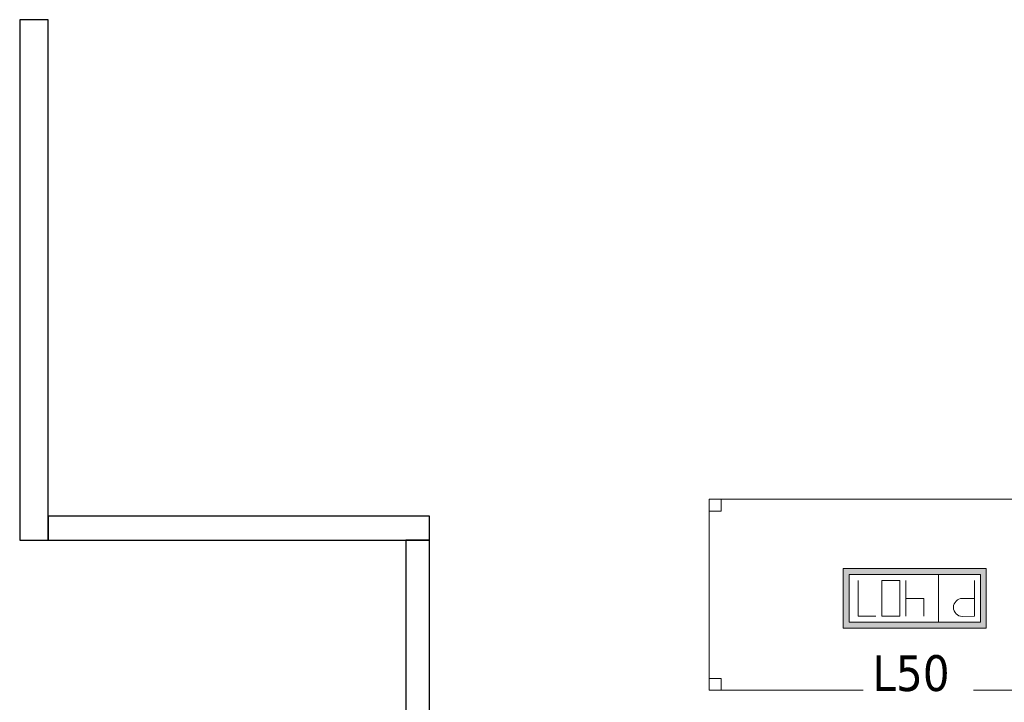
# Model space of a CAD drawing. Header units: metres. Extents: x 391.1 to 430.4, y 12.7 to 28.4.
# Tile 160 of 166: x 411.1 to 415.2, y 21.3 to 24.2. Entities that reach past the tile are written whole.
import ezdxf

# ---------------------------------------------------------------- set-up
doc = ezdxf.new("R2010")
doc.units = ezdxf.units.M
for name, color, linetype, lineweight in [('02_MOBILIARIO', 7, 'Continuous', 18), ('A-DETL-____-MBND', 7, 'Continuous', 18), ('A-WALL-____-MCUT', 7, 'Continuous', 25), ('A-WALL-____-OTLN', 7, 'Continuous', 25), ('E-ELEC-FIXT-IDEN', 7, 'Continuous', 30)]:
    doc.layers.add(name, color=color, linetype=linetype, lineweight=lineweight)
doc.styles.add('Tahoma_3', font='tahoma.ttf', dxfattribs={"height": 0.15})

# ---------------------------------------------------------------- blocks, each defined once
blk = doc.blocks.new('Family - Envans PB-155364-02_ELEC_P0')
at = {"layer": 'A-WALL-____-MCUT', "color": 253, "true_color": 0xaaaaaa}
for p, q in [((1.5978, 0.1), (0, 0.1)), ((0, 0.1), (0, 0)), ((1.5978, 0), (1.5978, 0.1)), ((0, 0), (1.5978, 0))]:
    blk.add_line(p, q, dxfattribs=at)
at = {"layer": 'A-WALL-____-OTLN', "color": 253, "true_color": 0xaaaaaa}
for p, q in [((1.5978, 0.1), (0, 0.1)), ((0, 0.1), (0, 0)), ((1.5978, 0), (1.5978, 0.1)), ((0, 0), (1.5978, 0))]:
    blk.add_line(p, q, dxfattribs=at)
at = {"layer": 'A-WALL-____-OTLN', "color": 253, "lineweight": 18, "true_color": 0xaaaaaa}
blk.add_line((0, 0), (1.5978, 0), dxfattribs=at)
blk = doc.blocks.new('Family - Envans PB-155485-02_ELEC_P0')
at = {"layer": 'A-WALL-____-MCUT', "color": 253, "true_color": 0xaaaaaa}
for p, q in [((0, 0.12), (0, 0)), ((2.1798, 0.12), (0, 0.12)), ((2.1797, 0), (2.1798, 0.12)), ((0, 0), (2.1797, 0))]:
    blk.add_line(p, q, dxfattribs=at)
at = {"layer": 'A-WALL-____-OTLN', "color": 253, "true_color": 0xaaaaaa}
for p, q in [((0, 0.12), (0, 0)), ((2.1798, 0.12), (0, 0.12)), ((2.1797, 0), (2.1798, 0.12)), ((0, 0), (2.1797, 0))]:
    blk.add_line(p, q, dxfattribs=at)
at = {"layer": 'A-WALL-____-OTLN', "color": 253, "lineweight": 18, "true_color": 0xaaaaaa}
blk.add_line((0, 0), (2.1797, 0), dxfattribs=at)
blk = doc.blocks.new('Family - Mostrador 380X80_PB-155559-02_ELEC_P0')
at = {"layer": 'A-DETL-____-MBND', "color": 253, "true_color": 0xaaaaaa}
for p, q in [((3.8, 2.8), (2.9999, 2.8)), ((2.9999, 2.8), (3.8, 2.8)), ((2.9999, 2.8), (2.9999, 0.8001)), ((2.9999, 0.8001), (2.9999, 2.8)), ((2.9999, 2.75), (2.9999, 2.8)), ((2.9999, 2.8), (3.0499, 2.8)), ((3.0499, 2.8), (2.9999, 2.8)), ((2.9999, 2.8), (2.9999, 2.75)), ((3.0499, 2.8), (3.0499, 2.75)), ((3.0499, 2.75), (3.0499, 2.8)), ((3.75, 2.75), (3.75, 2.8)), ((3.75, 2.8), (3.8, 2.8)), ((3.8, 2.8), (3.75, 2.8)), ((3.75, 2.8), (3.75, 2.75)), ((3.8, 2.8), (3.8, 0)), ((3.8, 0), (3.8, 2.8)), ((3.8, 2.8), (3.8, 2.75)), ((3.8, 2.75), (3.8, 2.8)), ((3.0499, 2.75), (2.9999, 2.75)), ((2.9999, 2.75), (3.0499, 2.75)), ((3.8, 2.75), (3.75, 2.75)), ((3.75, 2.75), (3.8, 2.75)), ((0, 0.7501), (0, 0.8001)), ((0, 0.8001), (0.05, 0.8001)), ((0.05, 0.8001), (0, 0.8001)), ((0, 0.8001), (0, 0.7501)), ((0, 0.8001), (0, 0)), ((0, 0), (0, 0.8001)), ((0, 0.8001), (2.9999, 0.8001)), ((2.9999, 0.8001), (0, 0.8001)), ((0.05, 0.8001), (0.05, 0.7501)), ((0.05, 0.7501), (0.05, 0.8001)), ((2.9499, 0.7501), (2.9499, 0.8001)), ((2.9499, 0.8001), (2.9999, 0.8001)), ((2.9999, 0.8001), (2.9499, 0.8001)), ((2.9499, 0.8001), (2.9499, 0.7501)), ((2.9999, 0.8001), (2.9999, 0.7501)), ((2.9999, 0.7501), (2.9999, 0.8001)), ((0.05, 0.7501), (0, 0.7501)), ((0, 0.7501), (0.05, 0.7501)), ((2.9999, 0.7501), (2.9499, 0.7501)), ((2.9499, 0.7501), (2.9999, 0.7501)), ((0, 0), (0, 0.05)), ((0, 0.05), (0.05, 0.05)), ((0.05, 0.05), (0, 0.05)), ((0, 0.05), (0, 0)), ((0.05, 0.05), (0.05, 0)), ((0.05, 0), (0.05, 0.05)), ((3.75, 0), (3.75, 0.05)), ((3.75, 0.05), (3.8, 0.05)), ((3.8, 0.05), (3.75, 0.05)), ((3.75, 0.05), (3.75, 0)), ((3.8, 0.05), (3.8, 0)), ((3.8, 0), (3.8, 0.05)), ((0, 0), (3.8, 0)), ((0.05, 0), (0, 0)), ((0, 0), (0.05, 0)), ((3.8, 0), (0, 0)), ((3.8, 0), (3.75, 0)), ((3.75, 0), (3.8, 0))]:
    blk.add_line(p, q, dxfattribs=at)
blk = doc.blocks.new('Family - Envans PB-155933-02_ELEC_P0')
at = {"layer": 'A-WALL-____-MCUT', "color": 253, "true_color": 0xaaaaaa}
for p, q in [((1.9851, 0.1), (0, 0.1)), ((0, 0.1), (0, 0)), ((1.9851, 0), (1.9851, 0.1)), ((3.7251, 0.1), (3.7251, 0)), ((4.5251, 0.1), (3.7251, 0.1)), ((4.5251, 0), (4.5251, 0.1)), ((0, 0), (1.9851, 0)), ((3.7251, 0), (4.5251, 0))]:
    blk.add_line(p, q, dxfattribs=at)
at = {"layer": 'A-WALL-____-OTLN', "color": 253, "true_color": 0xaaaaaa}
for p, q in [((4.5251, 0.1), (0, 0.1)), ((0, 0.1), (0, 0)), ((3.7251, 0.1), (1.9851, 0.1)), ((1.9851, 0.1), (1.9851, 0)), ((3.7251, 0.1), (3.7251, 0)), ((4.5251, 0), (4.5251, 0.1)), ((0, 0), (4.5251, 0)), ((1.9851, 0), (3.7251, 0))]:
    blk.add_line(p, q, dxfattribs=at)
at = {"layer": 'A-WALL-____-OTLN', "color": 253, "lineweight": 18, "true_color": 0xaaaaaa}
blk.add_line((-0.05, 0), (4.5251, 0), dxfattribs=at)
blk = doc.blocks.new('LONDR55-XX_ZZ-ARQ-CAA-M3D-Londres55_ifc-1-02_ELEC_P0')
at = {"layer": '02_MOBILIARIO', "color": 253, "lineweight": 18, "true_color": 0xaaaaaa}
blk.add_blockref('Family - Mostrador 380X80_PB-155559-02_ELEC_P0', (413.9755, 21.3914), dxfattribs=at)
at = {"layer": 'A-WALL-____-OTLN', "color": 253, "lineweight": 18, "true_color": 0xaaaaaa, "rotation": 90}
for name, p in [('Family - Envans PB-155485-02_ELEC_P0', (411.2064, 22.0208)), ('Family - Envans PB-155933-02_ELEC_P0', (412.8042, 17.4957))]:
    blk.add_blockref(name, p, dxfattribs=at)
at = {"layer": 'A-WALL-____-OTLN', "color": 253, "lineweight": 18, "true_color": 0xaaaaaa}
blk.add_blockref('Family - Envans PB-155364-02_ELEC_P0', (411.2064, 22.0208), dxfattribs=at)
blk = doc.blocks.new('ZYR_05_02_05 PT 4COL Terra - 07 PT Terra _4SC-2SAI-2VD_-903878-02_ELEC_P0')
at = {"layer": 'A-DETL-____-MBND', "true_color": 0x3c0aff}
h = blk.add_hatch(color=180, dxfattribs=at)
h.paths.add_polyline_path([(-0.195, 0.125), (-0.195, -0.125), (0.405, -0.125), (0.405, 0.125)])
h.paths.add_polyline_path([(-0.17, 0.1), (0.38, 0.1), (0.38, -0.1), (-0.17, -0.1)])
at = {"layer": 'A-DETL-____-MBND', "color": 180, "true_color": 0x3c0aff}
for p, q in [((0.405, 0.125), (-0.195, 0.125)), ((-0.195, 0.125), (-0.195, -0.125)), ((-0.195, 0.125), (0.405, 0.125)), ((-0.195, 0.125), (-0.195, -0.125)), ((0.405, -0.125), (0.405, 0.125)), ((0.405, 0.125), (0.405, -0.125)), ((-0.17, -0.1), (-0.17, 0.1)), ((-0.17, 0.1), (0.38, 0.1)), ((-0.17, 0.1), (0.38, 0.1)), ((-0.17, -0.1), (-0.17, 0.1)), ((0.005, 0.1), (0.005, -0.1)), ((0.38, 0.1), (0.38, -0.1)), ((0.38, 0.1), (0.38, -0.1)), ((-0.145, 0.075), (-0.095, 0.0754)), ((-0.145, 0.075), (-0.145, -0.075)), ((0.0675, 0.075), (0.0675, 0)), ((0.1425, 0.075), (0.1425, -0.075)), ((0.2425, 0.075), (0.1675, 0.075)), ((0.1675, 0.075), (0.1675, -0.075)), ((0.2425, -0.075), (0.2425, 0.075)), ((0.2675, 0.075), (0.3425, 0.075)), ((0.3425, 0.075), (0.3425, -0.075)), ((-0.145, 0), (-0.095, 0)), ((0.0675, 0), (0.1425, 0)), ((0.1675, -0.075), (0.2425, -0.075)), ((0.38, -0.1), (-0.17, -0.1)), ((0.38, -0.1), (-0.17, -0.1)), ((-0.195, -0.125), (0.405, -0.125)), ((0.405, -0.125), (-0.195, -0.125))]:
    blk.add_line(p, q, dxfattribs=at)
blk.add_arc((-0.095, 0.0377), 0.0377, 270, 90, dxfattribs=at)

msp = doc.modelspace()

# ---------------------------------------------------------------- block references
at = {"lineweight": 5}
msp.add_blockref('LONDR55-XX_ZZ-ARQ-CAA-M3D-Londres55_ifc-1-02_ELEC_P0', (0, 0), dxfattribs=at)
at = {"layer": 'A-DETL-____-MBND', "color": 180, "true_color": 0x3c0aff, "rotation": 180}
msp.add_blockref('ZYR_05_02_05 PT 4COL Terra - 07 PT Terra _4SC-2SAI-2VD_-903878-02_ELEC_P0', (414.9419, 21.7764), dxfattribs=at)

# ---------------------------------------------------------------- next in the draw order: texts
at = {"layer": 'E-ELEC-FIXT-IDEN', "insert": (414.6595, 21.5386), "char_height": 0.15, "width": 0.38481, "attachment_point": 1, "style": 'Tahoma_3', "bg_fill": 3, "box_fill_scale": 1.25, "bg_fill_color": 256, "bg_fill_true_color": 13158600, "bg_fill_transparency": 0}
msp.add_mtext('L50', dxfattribs=at)

doc.saveas('drawing.dxf')
